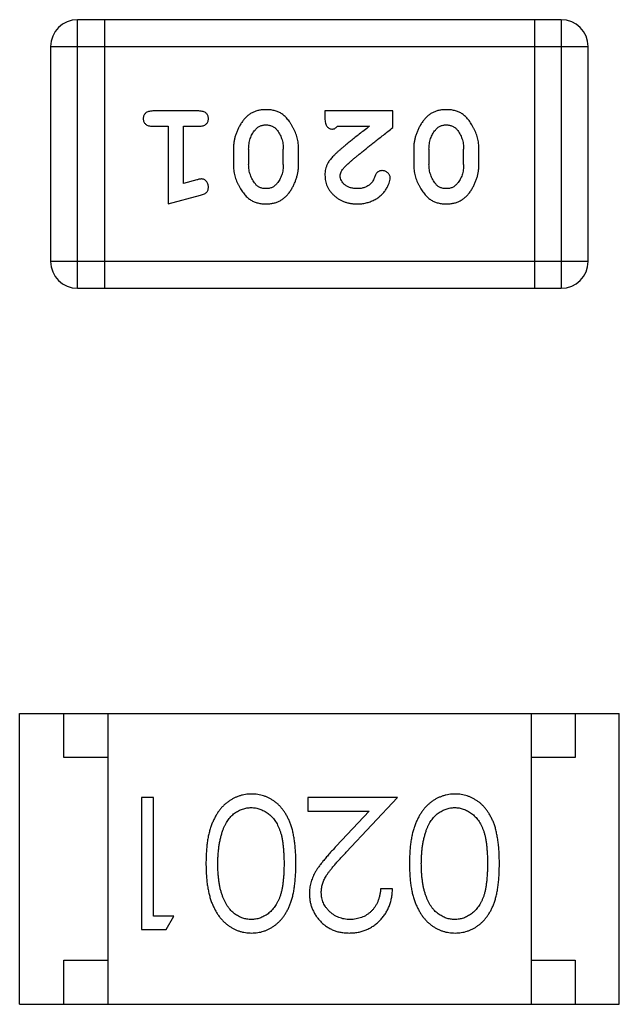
# Model space of a CAD drawing. Header units: millimetres. Extents: x 72 to 239, y 133 to 319.
# Tile 80 of 240: x 161.353 to 162.033, y 184.404 to 185.521. Entities that reach past the tile are written whole.
import ezdxf

# ---------------------------------------------------------------- set-up
doc = ezdxf.new("R2010")
doc.units = ezdxf.units.MM
doc.header["$LTSCALE"] = 5
doc.layers.get('0').update_dxf_attribs({"linetype": 'CONTINUOUS'})

msp = doc.modelspace()

# ---------------------------------------------------------------- linework, layer by layer
for p, q in [((161.419, 185.2165), (161.419, 185.5213)), ((161.9676, 185.5213), (161.419, 185.5213)), ((161.4495, 185.5213), (161.4495, 185.2165)), ((161.9372, 185.5213), (161.9372, 185.2165)), ((161.9676, 185.5213), (161.9676, 185.2165)), ((161.3885, 185.4908), (161.3885, 185.247)), ((161.3885, 185.4908), (161.9981, 185.4908)), ((161.9981, 185.247), (161.9981, 185.4908)), ((161.5565, 185.4177), (161.5045, 185.4177)), ((161.6996, 185.4177), (161.6996, 185.4098)), ((161.7767, 185.4177), (161.6996, 185.4177)), ((161.7767, 185.3988), (161.7767, 185.4177)), ((161.5045, 185.4004), (161.5218, 185.4004)), ((161.5218, 185.4004), (161.5218, 185.3123)), ((161.5392, 185.3354), (161.5392, 185.4004)), ((161.5392, 185.4004), (161.5565, 185.4004)), ((161.7138, 185.4004), (161.75, 185.4004)), ((161.5958, 185.3746), (161.5958, 185.3569)), ((161.6131, 185.3744), (161.6131, 185.3571)), ((161.6524, 185.3571), (161.6524, 185.3744)), ((161.6697, 185.3569), (161.6697, 185.3746)), ((161.8003, 185.3746), (161.8003, 185.3569)), ((161.8176, 185.3744), (161.8176, 185.3571)), ((161.8569, 185.3571), (161.8569, 185.3744)), ((161.8742, 185.3569), (161.8742, 185.3746)), ((161.5542, 185.3395), (161.5392, 185.3354)), ((161.5218, 185.3123), (161.5584, 185.3221)), ((161.9981, 185.247), (161.3885, 185.247)), ((161.419, 185.2165), (161.9676, 185.2165)), ((161.3534, 184.4041), (161.3534, 184.7341)), ((161.3534, 184.7341), (162.0334, 184.7341)), ((161.4034, 184.6841), (161.4034, 184.7341)), ((161.4534, 184.7341), (161.4534, 184.4041)), ((161.9334, 184.7341), (161.9334, 184.4041)), ((161.9834, 184.7341), (161.9834, 184.6841)), ((162.0334, 184.4041), (162.0334, 184.7341)), ((161.4534, 184.6841), (161.4034, 184.6841)), ((161.9834, 184.6841), (161.9334, 184.6841)), ((161.4916, 184.6388), (161.4916, 184.4888)), ((161.5051, 184.6388), (161.4916, 184.6388)), ((161.5051, 184.5042), (161.5051, 184.6388)), ((161.6801, 184.6388), (161.6801, 184.6234)), ((161.782, 184.6388), (161.6801, 184.6388)), ((161.7238, 184.5767), (161.782, 184.6388)), ((161.6801, 184.6234), (161.7499, 184.6234)), ((161.7499, 184.6234), (161.7124, 184.5834)), ((161.7763, 184.535), (161.7628, 184.535)), ((161.5282, 184.5042), (161.5051, 184.5042)), ((161.5194, 184.4888), (161.5282, 184.5042)), ((161.4916, 184.4888), (161.5194, 184.4888)), ((161.4034, 184.4041), (161.4034, 184.4541)), ((161.4034, 184.4541), (161.4534, 184.4541)), ((161.9334, 184.4541), (161.9834, 184.4541)), ((161.9834, 184.4541), (161.9834, 184.4041)), ((161.3534, 184.4041), (162.0334, 184.4041))]:
    msp.add_line(p, q)
for centre, start, end in [((161.419, 185.4908), 90, 180), ((161.9676, 185.4908), 0, 90), ((161.419, 185.247), 180, 270), ((161.9676, 185.247), 270, 0)]:
    msp.add_arc(centre, 0.0305, start, end)
for points, knots in [([(161.5045, 185.4177), (161.5036, 185.4176), (161.502, 185.4176), (161.4996, 185.4171), (161.4977, 185.4164), (161.4961, 185.4153), (161.495, 185.414), (161.4941, 185.4125), (161.4936, 185.4108), (161.4936, 185.4096), (161.4935, 185.409)], [0, 0, 0, 0, 0.169012, 0.317488, 0.445429, 0.560977, 0.67065, 0.776666, 0.88492, 1, 1, 1, 1]), ([(161.5675, 185.409), (161.5674, 185.4096), (161.5674, 185.4108), (161.5669, 185.4125), (161.566, 185.414), (161.5649, 185.4153), (161.5633, 185.4164), (161.5614, 185.4171), (161.559, 185.4176), (161.5574, 185.4176), (161.5565, 185.4177)], [0, 0, 0, 0, 0.115051, 0.223278, 0.329269, 0.437893, 0.554681, 0.682591, 0.83103, 1, 1, 1, 1]), ([(161.6327, 185.4192), (161.6312, 185.4192), (161.6284, 185.4191), (161.6243, 185.4184), (161.6205, 185.4173), (161.6169, 185.4157), (161.6136, 185.4137), (161.6105, 185.4112), (161.6077, 185.4082), (161.6053, 185.4048), (161.6031, 185.4012), (161.6011, 185.3976), (161.5995, 185.3938), (161.5981, 185.3901), (161.5971, 185.3863), (161.5963, 185.3824), (161.5959, 185.3785), (161.5958, 185.3759), (161.5958, 185.3746)], [0, 0, 0, 0, 0.067217, 0.131051, 0.19272, 0.252824, 0.312745, 0.373449, 0.436041, 0.501494, 0.567761, 0.632087, 0.695096, 0.757109, 0.817993, 0.878657, 0.939311, 1, 1, 1, 1]), ([(161.6697, 185.3746), (161.6697, 185.3757), (161.6697, 185.3778), (161.6694, 185.381), (161.6689, 185.3841), (161.6682, 185.3872), (161.6673, 185.3903), (161.6662, 185.3933), (161.6649, 185.3962), (161.6634, 185.3991), (161.6619, 185.4018), (161.6602, 185.4044), (161.6586, 185.4067), (161.6569, 185.4088), (161.6552, 185.4107), (161.6536, 185.4123), (161.6518, 185.4138), (161.6495, 185.4153), (161.6463, 185.417), (161.6421, 185.4183), (161.6375, 185.4191), (161.6343, 185.4192), (161.6327, 185.4192)], [0, 0, 0, 0, 0.049886, 0.09882, 0.148132, 0.19689, 0.246038, 0.295176, 0.345305, 0.395692, 0.445312, 0.491875, 0.535813, 0.577009, 0.616081, 0.652689, 0.687585, 0.720206, 0.785062, 0.85223, 0.923759, 1, 1, 1, 1]), ([(161.8372, 185.4192), (161.8357, 185.4192), (161.8329, 185.4191), (161.8288, 185.4184), (161.825, 185.4173), (161.8214, 185.4157), (161.8181, 185.4137), (161.8151, 185.4112), (161.8123, 185.4082), (161.8098, 185.4048), (161.8076, 185.4012), (161.8056, 185.3976), (161.804, 185.3938), (161.8026, 185.3901), (161.8016, 185.3863), (161.8008, 185.3824), (161.8004, 185.3785), (161.8003, 185.3759), (161.8003, 185.3746)], [0, 0, 0, 0, 0.067217, 0.131051, 0.19272, 0.252824, 0.312745, 0.373449, 0.436041, 0.501494, 0.567761, 0.632087, 0.695096, 0.757109, 0.817993, 0.878657, 0.939311, 1, 1, 1, 1]), ([(161.8742, 185.3746), (161.8742, 185.3757), (161.8742, 185.3778), (161.8739, 185.381), (161.8734, 185.3841), (161.8727, 185.3872), (161.8718, 185.3903), (161.8707, 185.3933), (161.8694, 185.3962), (161.8679, 185.3991), (161.8664, 185.4018), (161.8648, 185.4044), (161.8631, 185.4067), (161.8615, 185.4088), (161.8598, 185.4107), (161.8581, 185.4123), (161.8563, 185.4138), (161.854, 185.4153), (161.8508, 185.417), (161.8466, 185.4183), (161.842, 185.4191), (161.8388, 185.4192), (161.8372, 185.4192)], [0, 0, 0, 0, 0.049886, 0.09882, 0.148132, 0.19689, 0.246038, 0.295176, 0.345305, 0.395692, 0.445312, 0.491875, 0.535813, 0.577009, 0.616081, 0.652689, 0.687585, 0.720206, 0.785062, 0.85223, 0.923759, 1, 1, 1, 1]), ([(161.4935, 185.409), (161.4936, 185.4084), (161.4936, 185.4072), (161.4941, 185.4055), (161.495, 185.404), (161.4961, 185.4027), (161.4977, 185.4016), (161.4996, 185.4009), (161.502, 185.4004), (161.5036, 185.4004), (161.5045, 185.4004)], [0, 0, 0, 0, 0.11517, 0.223509, 0.328254, 0.438012, 0.553651, 0.682263, 0.830856, 1, 1, 1, 1]), ([(161.5565, 185.4004), (161.5574, 185.4004), (161.559, 185.4004), (161.5614, 185.4009), (161.5633, 185.4016), (161.5649, 185.4027), (161.566, 185.404), (161.5669, 185.4055), (161.5674, 185.4072), (161.5674, 185.4084), (161.5675, 185.409)], [0, 0, 0, 0, 0.169102, 0.317658, 0.446239, 0.563118, 0.671828, 0.776546, 0.884858, 1, 1, 1, 1]), ([(161.6203, 185.3961), (161.6207, 185.3966), (161.6215, 185.3975), (161.6229, 185.3987), (161.6243, 185.3997), (161.6258, 185.4005), (161.6274, 185.4012), (161.6291, 185.4016), (161.6308, 185.4019), (161.632, 185.4019), (161.6326, 185.4019)], [0, 0, 0, 0, 0.129853, 0.25607, 0.380154, 0.49978, 0.62208, 0.743277, 0.868791, 1, 1, 1, 1]), ([(161.6326, 185.4019), (161.6333, 185.4019), (161.6345, 185.4019), (161.6363, 185.4016), (161.638, 185.4012), (161.6396, 185.4006), (161.6411, 185.3999), (161.6424, 185.399), (161.6437, 185.3979), (161.6444, 185.3971), (161.6448, 185.3966)], [0, 0, 0, 0, 0.139844, 0.271849, 0.399162, 0.521619, 0.6402, 0.758957, 0.87828, 1, 1, 1, 1]), ([(161.6996, 185.4098), (161.6996, 185.4087), (161.6997, 185.4068), (161.7001, 185.404), (161.7008, 185.4018), (161.7019, 185.4001), (161.7032, 185.3988), (161.7047, 185.3979), (161.7064, 185.3973), (161.7076, 185.3972), (161.7083, 185.3972)], [0, 0, 0, 0, 0.1844, 0.34094, 0.473574, 0.586824, 0.690029, 0.789175, 0.890445, 1, 1, 1, 1]), ([(161.7083, 185.3972), (161.7087, 185.3973), (161.7097, 185.3973), (161.711, 185.398), (161.7125, 185.399), (161.7133, 185.3999), (161.7138, 185.4004)], [0, 0, 0, 0, 0.20611, 0.432681, 0.695597, 1, 1, 1, 1]), ([(161.75, 185.4004), (161.748, 185.3988), (161.7441, 185.3958), (161.7387, 185.3915), (161.7337, 185.3876), (161.7292, 185.384), (161.7253, 185.3808), (161.7219, 185.378), (161.7189, 185.3755), (161.7172, 185.374), (161.7164, 185.3733)], [0, 0, 0, 0, 0.176662, 0.337826, 0.484741, 0.617764, 0.73494, 0.837793, 0.926412, 1, 1, 1, 1]), ([(161.8249, 185.3961), (161.8253, 185.3966), (161.826, 185.3975), (161.8274, 185.3987), (161.8288, 185.3997), (161.8303, 185.4005), (161.8319, 185.4012), (161.8336, 185.4016), (161.8353, 185.4019), (161.8365, 185.4019), (161.8371, 185.4019)], [0, 0, 0, 0, 0.129853, 0.25607, 0.380154, 0.49978, 0.62208, 0.743277, 0.868791, 1, 1, 1, 1]), ([(161.8371, 185.4019), (161.8378, 185.4019), (161.839, 185.4019), (161.8408, 185.4016), (161.8425, 185.4012), (161.8441, 185.4006), (161.8456, 185.3999), (161.8469, 185.399), (161.8482, 185.3979), (161.8489, 185.3971), (161.8493, 185.3966)], [0, 0, 0, 0, 0.139844, 0.271849, 0.399162, 0.521619, 0.6402, 0.758957, 0.87828, 1, 1, 1, 1]), ([(161.6131, 185.3744), (161.6131, 185.3754), (161.6132, 185.3775), (161.6135, 185.3805), (161.614, 185.3835), (161.6149, 185.3863), (161.6159, 185.389), (161.6171, 185.3915), (161.6186, 185.3939), (161.6198, 185.3954), (161.6203, 185.3961)], [0, 0, 0, 0, 0.135449, 0.266263, 0.393429, 0.516942, 0.639128, 0.758779, 0.879341, 1, 1, 1, 1]), ([(161.6448, 185.3966), (161.6454, 185.3959), (161.6466, 185.3943), (161.6481, 185.3917), (161.6495, 185.3891), (161.6505, 185.3863), (161.6514, 185.3835), (161.652, 185.3805), (161.6523, 185.3775), (161.6524, 185.3754), (161.6524, 185.3744)], [0, 0, 0, 0, 0.124927, 0.248361, 0.370889, 0.492583, 0.61616, 0.741472, 0.869044, 1, 1, 1, 1]), ([(161.7217, 185.3538), (161.7221, 185.3543), (161.7231, 185.3552), (161.7247, 185.3568), (161.7266, 185.3585), (161.7288, 185.3605), (161.7312, 185.3626), (161.7339, 185.3649), (161.737, 185.3674), (161.7403, 185.3701), (161.7438, 185.3731), (161.7477, 185.3761), (161.7518, 185.3794), (161.7563, 185.3829), (161.761, 185.3866), (161.766, 185.3905), (161.7712, 185.3946), (161.7748, 185.3974), (161.7767, 185.3988)], [0, 0, 0, 0, 0.026647, 0.057942, 0.094152, 0.134806, 0.180631, 0.231142, 0.286385, 0.346321, 0.411439, 0.481035, 0.555329, 0.634592, 0.718826, 0.807759, 0.901393, 1, 1, 1, 1]), ([(161.8176, 185.3744), (161.8176, 185.3754), (161.8177, 185.3775), (161.818, 185.3805), (161.8186, 185.3835), (161.8194, 185.3863), (161.8204, 185.389), (161.8217, 185.3915), (161.8231, 185.3939), (161.8243, 185.3954), (161.8249, 185.3961)], [0, 0, 0, 0, 0.135449, 0.266263, 0.393429, 0.516942, 0.639128, 0.758779, 0.879341, 1, 1, 1, 1]), ([(161.8493, 185.3966), (161.8499, 185.3959), (161.8511, 185.3943), (161.8527, 185.3917), (161.854, 185.3891), (161.8551, 185.3863), (161.8559, 185.3835), (161.8565, 185.3805), (161.8569, 185.3775), (161.8569, 185.3754), (161.8569, 185.3744)], [0, 0, 0, 0, 0.124927, 0.248361, 0.370889, 0.492583, 0.61616, 0.741472, 0.869044, 1, 1, 1, 1]), ([(161.7164, 185.3733), (161.7155, 185.3725), (161.7138, 185.3711), (161.7114, 185.3688), (161.7093, 185.3667), (161.7075, 185.3647), (161.7058, 185.3629), (161.7045, 185.3611), (161.7034, 185.3595), (161.7023, 185.3574), (161.7012, 185.3549), (161.7003, 185.3517), (161.6997, 185.3484), (161.6996, 185.3462), (161.6996, 185.345)], [0, 0, 0, 0, 0.103002, 0.197728, 0.285279, 0.365235, 0.437224, 0.502446, 0.560545, 0.611446, 0.707576, 0.80349, 0.900532, 1, 1, 1, 1]), ([(161.5958, 185.3569), (161.5958, 185.3558), (161.5958, 185.3537), (161.5961, 185.3505), (161.5967, 185.3473), (161.5973, 185.3442), (161.5983, 185.3412), (161.5994, 185.3382), (161.6007, 185.3352), (161.6022, 185.3323), (161.6038, 185.3296), (161.6054, 185.327), (161.6071, 185.3247), (161.6087, 185.3226), (161.6104, 185.3208), (161.6121, 185.3191), (161.6139, 185.3177), (161.6162, 185.3161), (161.6194, 185.3145), (161.6236, 185.3132), (161.6281, 185.3124), (161.6313, 185.3123), (161.6329, 185.3123)], [0, 0, 0, 0, 0.049855, 0.099516, 0.148482, 0.19758, 0.246804, 0.296268, 0.346517, 0.397047, 0.446826, 0.49336, 0.537801, 0.579207, 0.617974, 0.654833, 0.689171, 0.722088, 0.786392, 0.853518, 0.924186, 1, 1, 1, 1]), ([(161.6207, 185.3349), (161.6201, 185.3357), (161.6189, 185.3372), (161.6173, 185.3398), (161.616, 185.3424), (161.615, 185.3452), (161.6141, 185.348), (161.6135, 185.351), (161.6132, 185.354), (161.6131, 185.3561), (161.6131, 185.3571)], [0, 0, 0, 0, 0.125331, 0.248948, 0.371201, 0.494032, 0.616811, 0.742104, 0.868849, 1, 1, 1, 1]), ([(161.6329, 185.3123), (161.6344, 185.3123), (161.6372, 185.3124), (161.6413, 185.3131), (161.6451, 185.3142), (161.6487, 185.3158), (161.652, 185.3179), (161.655, 185.3204), (161.6578, 185.3233), (161.6603, 185.3267), (161.6625, 185.3303), (161.6644, 185.334), (161.6661, 185.3377), (161.6674, 185.3415), (161.6684, 185.3453), (161.6692, 185.3491), (161.6696, 185.353), (161.6697, 185.3556), (161.6697, 185.3569)], [0, 0, 0, 0, 0.06692, 0.130834, 0.19258, 0.252759, 0.312631, 0.373411, 0.436359, 0.501894, 0.568244, 0.632472, 0.69556, 0.757163, 0.818592, 0.878885, 0.939235, 1, 1, 1, 1]), ([(161.6524, 185.3571), (161.6524, 185.3561), (161.6523, 185.354), (161.652, 185.351), (161.6515, 185.348), (161.6506, 185.3452), (161.6496, 185.3425), (161.6484, 185.34), (161.6469, 185.3376), (161.6457, 185.3361), (161.6452, 185.3354)], [0, 0, 0, 0, 0.135446, 0.266257, 0.393419, 0.517936, 0.639137, 0.758785, 0.879345, 1, 1, 1, 1]), ([(161.8003, 185.3569), (161.8003, 185.3558), (161.8004, 185.3537), (161.8006, 185.3505), (161.8012, 185.3473), (161.8019, 185.3442), (161.8028, 185.3412), (161.8039, 185.3382), (161.8052, 185.3352), (161.8067, 185.3323), (161.8083, 185.3296), (161.8099, 185.327), (161.8116, 185.3247), (161.8132, 185.3226), (161.815, 185.3208), (161.8167, 185.3191), (161.8184, 185.3177), (161.8208, 185.3161), (161.8239, 185.3145), (161.8281, 185.3132), (161.8326, 185.3124), (161.8358, 185.3123), (161.8374, 185.3123)], [0, 0, 0, 0, 0.049855, 0.099516, 0.148482, 0.19758, 0.246804, 0.296268, 0.346517, 0.397047, 0.446826, 0.49336, 0.537801, 0.579207, 0.617974, 0.654833, 0.689171, 0.722088, 0.786392, 0.853518, 0.924186, 1, 1, 1, 1]), ([(161.8252, 185.3349), (161.8246, 185.3357), (161.8234, 185.3372), (161.8218, 185.3398), (161.8205, 185.3424), (161.8195, 185.3452), (161.8186, 185.348), (161.818, 185.351), (161.8177, 185.354), (161.8176, 185.3561), (161.8176, 185.3571)], [0, 0, 0, 0, 0.125331, 0.248948, 0.371201, 0.494032, 0.616811, 0.742104, 0.868849, 1, 1, 1, 1]), ([(161.8374, 185.3123), (161.8389, 185.3123), (161.8417, 185.3124), (161.8458, 185.3131), (161.8496, 185.3142), (161.8532, 185.3158), (161.8565, 185.3179), (161.8595, 185.3204), (161.8623, 185.3233), (161.8648, 185.3267), (161.867, 185.3303), (161.8689, 185.334), (161.8706, 185.3377), (161.8719, 185.3415), (161.873, 185.3453), (161.8737, 185.3491), (161.8742, 185.353), (161.8742, 185.3556), (161.8742, 185.3569)], [0, 0, 0, 0, 0.06692, 0.130834, 0.19258, 0.252759, 0.312631, 0.373411, 0.436359, 0.501894, 0.568244, 0.632472, 0.69556, 0.757163, 0.818592, 0.878885, 0.939235, 1, 1, 1, 1]), ([(161.8569, 185.3571), (161.8569, 185.3561), (161.8568, 185.354), (161.8565, 185.351), (161.856, 185.348), (161.8552, 185.3452), (161.8542, 185.3425), (161.8529, 185.34), (161.8514, 185.3376), (161.8503, 185.3361), (161.8497, 185.3354)], [0, 0, 0, 0, 0.135446, 0.266257, 0.393419, 0.517936, 0.639137, 0.758785, 0.879345, 1, 1, 1, 1]), ([(161.6996, 185.345), (161.6997, 185.3439), (161.6997, 185.3417), (161.7002, 185.3385), (161.701, 185.3354), (161.7021, 185.3324), (161.7036, 185.3295), (161.7054, 185.3268), (161.7075, 185.3242), (161.7099, 185.3218), (161.7125, 185.3196), (161.7154, 185.3176), (161.7184, 185.3159), (161.7216, 185.3146), (161.7251, 185.3136), (161.7286, 185.3128), (161.7324, 185.3123), (161.735, 185.3123), (161.7363, 185.3123)], [0, 0, 0, 0, 0.060981, 0.120256, 0.178148, 0.236115, 0.293993, 0.352864, 0.413358, 0.476056, 0.539296, 0.602396, 0.665116, 0.728325, 0.792919, 0.859317, 0.928302, 1, 1, 1, 1]), ([(161.7169, 185.3441), (161.717, 185.3449), (161.7171, 185.3465), (161.7181, 185.349), (161.7196, 185.3514), (161.721, 185.353), (161.7217, 185.3538)], [0, 0, 0, 0, 0.212836, 0.442809, 0.70317, 1, 1, 1, 1]), ([(161.7647, 185.35), (161.7642, 185.35), (161.7633, 185.35), (161.7619, 185.3497), (161.7607, 185.3492), (161.7595, 185.3485), (161.7585, 185.3476), (161.7576, 185.3465), (161.7568, 185.3451), (161.7565, 185.344), (161.7562, 185.3435)], [0, 0, 0, 0, 0.127347, 0.246131, 0.359406, 0.470543, 0.586092, 0.711469, 0.847022, 1, 1, 1, 1]), ([(161.7736, 185.3416), (161.7735, 185.3421), (161.7735, 185.3432), (161.7729, 185.3448), (161.7721, 185.3462), (161.771, 185.3475), (161.7696, 185.3486), (161.7681, 185.3494), (161.7665, 185.35), (161.7653, 185.35), (161.7647, 185.35)], [0, 0, 0, 0, 0.120856, 0.239483, 0.360995, 0.490166, 0.620982, 0.746416, 0.870253, 1, 1, 1, 1]), ([(161.5596, 185.3406), (161.5592, 185.3406), (161.5585, 185.3405), (161.5572, 185.3403), (161.5558, 185.34), (161.5547, 185.3397), (161.5542, 185.3395)], [0, 0, 0, 0, 0.183151, 0.413144, 0.682305, 1, 1, 1, 1]), ([(161.5675, 185.3313), (161.5674, 185.3319), (161.5674, 185.3332), (161.5669, 185.3349), (161.5662, 185.3365), (161.5652, 185.3379), (161.564, 185.3391), (161.5626, 185.34), (161.5611, 185.3405), (161.5601, 185.3405), (161.5596, 185.3406)], [0, 0, 0, 0, 0.138815, 0.27042, 0.39836, 0.52875, 0.654955, 0.771147, 0.884581, 1, 1, 1, 1]), ([(161.6328, 185.3296), (161.6322, 185.3296), (161.6309, 185.3296), (161.6291, 185.3299), (161.6274, 185.3303), (161.6259, 185.3309), (161.6244, 185.3316), (161.623, 185.3325), (161.6218, 185.3336), (161.621, 185.3344), (161.6207, 185.3349)], [0, 0, 0, 0, 0.138115, 0.270177, 0.397547, 0.520057, 0.63869, 0.757499, 0.878226, 1, 1, 1, 1]), ([(161.6452, 185.3354), (161.6448, 185.3349), (161.644, 185.334), (161.6426, 185.3328), (161.6412, 185.3318), (161.6397, 185.331), (161.6381, 185.3303), (161.6364, 185.3299), (161.6346, 185.3296), (161.6334, 185.3296), (161.6328, 185.3296)], [0, 0, 0, 0, 0.13042, 0.256046, 0.378133, 0.498725, 0.620452, 0.742761, 0.869406, 1, 1, 1, 1]), ([(161.7364, 185.3296), (161.735, 185.3296), (161.7323, 185.3297), (161.7285, 185.3305), (161.7251, 185.3319), (161.7222, 185.3338), (161.7199, 185.3361), (161.7182, 185.3386), (161.7171, 185.3413), (161.717, 185.3432), (161.7169, 185.3441)], [0, 0, 0, 0, 0.156344, 0.299348, 0.4327, 0.561, 0.682299, 0.791883, 0.89611, 1, 1, 1, 1]), ([(161.7363, 185.3123), (161.738, 185.3123), (161.7413, 185.3124), (161.7463, 185.3133), (161.751, 185.3147), (161.7555, 185.3167), (161.7597, 185.3191), (161.7633, 185.322), (161.7665, 185.3253), (161.769, 185.3288), (161.7709, 185.3324), (161.7724, 185.3357), (161.7733, 185.3387), (161.7735, 185.3407), (161.7736, 185.3416)], [0, 0, 0, 0, 0.098286, 0.193983, 0.289056, 0.384352, 0.477435, 0.566197, 0.652355, 0.737986, 0.818188, 0.887401, 0.94802, 1, 1, 1, 1]), ([(161.7513, 185.335), (161.7508, 185.3345), (161.7498, 185.3337), (161.7482, 185.3326), (161.7464, 185.3317), (161.7446, 185.3309), (161.7427, 185.3303), (161.7407, 185.3299), (161.7386, 185.3296), (161.7371, 185.3296), (161.7364, 185.3296)], [0, 0, 0, 0, 0.121873, 0.243139, 0.363336, 0.485133, 0.607572, 0.734701, 0.864814, 1, 1, 1, 1]), ([(161.7562, 185.3435), (161.7559, 185.3426), (161.7553, 185.3409), (161.7541, 185.3386), (161.7529, 185.3365), (161.7518, 185.3355), (161.7513, 185.335)], [0, 0, 0, 0, 0.285518, 0.544185, 0.781367, 1, 1, 1, 1]), ([(161.8373, 185.3296), (161.8367, 185.3296), (161.8354, 185.3296), (161.8336, 185.3299), (161.8319, 185.3303), (161.8304, 185.3309), (161.8289, 185.3316), (161.8275, 185.3325), (161.8263, 185.3336), (161.8255, 185.3344), (161.8252, 185.3349)], [0, 0, 0, 0, 0.138115, 0.270177, 0.397547, 0.520057, 0.63869, 0.757499, 0.878226, 1, 1, 1, 1]), ([(161.8497, 185.3354), (161.8493, 185.3349), (161.8485, 185.334), (161.8471, 185.3328), (161.8457, 185.3318), (161.8442, 185.331), (161.8426, 185.3303), (161.8409, 185.3299), (161.8391, 185.3296), (161.8379, 185.3296), (161.8373, 185.3296)], [0, 0, 0, 0, 0.13042, 0.256046, 0.378133, 0.498725, 0.620452, 0.742761, 0.869406, 1, 1, 1, 1]), ([(161.5584, 185.3221), (161.5593, 185.3224), (161.5608, 185.3229), (161.5629, 185.3237), (161.5645, 185.3246), (161.5657, 185.3257), (161.5665, 185.3268), (161.5671, 185.3282), (161.5674, 185.3297), (161.5675, 185.3308), (161.5675, 185.3313)], [0, 0, 0, 0, 0.187321, 0.344927, 0.475328, 0.579604, 0.674244, 0.773631, 0.882025, 1, 1, 1, 1]), ([(161.6165, 184.6427), (161.6153, 184.6426), (161.6129, 184.6426), (161.6094, 184.6422), (161.606, 184.6415), (161.6026, 184.6406), (161.5994, 184.6393), (161.5962, 184.6379), (161.5931, 184.6362), (161.5901, 184.6342), (161.5872, 184.6319), (161.5844, 184.6294), (161.5818, 184.6266), (161.5794, 184.6236), (161.5772, 184.6203), (161.5751, 184.6167), (161.5732, 184.6129), (161.5714, 184.6088), (161.5698, 184.6045), (161.5685, 184.5997), (161.5673, 184.5946), (161.5663, 184.5892), (161.5656, 184.5833), (161.5651, 184.5772), (161.5648, 184.5706), (161.5647, 184.5662), (161.5647, 184.5639)], [0, 0, 0, 0, 0.033824, 0.067298, 0.10028, 0.133019, 0.165736, 0.198792, 0.232372, 0.266409, 0.301016, 0.336196, 0.371972, 0.408574, 0.446394, 0.485225, 0.525372, 0.567224, 0.611081, 0.65775, 0.70702, 0.759235, 0.814484, 0.873227, 0.934937, 1, 1, 1, 1]), ([(161.6666, 184.5639), (161.6666, 184.5663), (161.6666, 184.5709), (161.6663, 184.5777), (161.6658, 184.584), (161.6651, 184.59), (161.6642, 184.5955), (161.6631, 184.6006), (161.6618, 184.6054), (161.6603, 184.6097), (161.6586, 184.6137), (161.6567, 184.6174), (161.6547, 184.6209), (161.6525, 184.6241), (161.6502, 184.6271), (161.6478, 184.6298), (161.6451, 184.6322), (161.6423, 184.6344), (161.6394, 184.6363), (161.6364, 184.638), (161.6333, 184.6395), (161.6301, 184.6406), (161.6268, 184.6415), (161.6235, 184.6422), (161.62, 184.6426), (161.6177, 184.6426), (161.6165, 184.6427)], [0, 0, 0, 0, 0.068113, 0.132564, 0.193427, 0.250218, 0.303569, 0.353576, 0.400235, 0.443586, 0.484619, 0.524292, 0.56238, 0.599049, 0.63494, 0.669782, 0.704009, 0.737842, 0.771098, 0.803896, 0.836415, 0.868639, 0.900715, 0.933378, 0.966213, 1, 1, 1, 1]), ([(161.8473, 184.6427), (161.8461, 184.6426), (161.8437, 184.6426), (161.8402, 184.6422), (161.8367, 184.6415), (161.8334, 184.6406), (161.8301, 184.6393), (161.8269, 184.6379), (161.8238, 184.6362), (161.8208, 184.6342), (161.8179, 184.6319), (161.8152, 184.6294), (161.8126, 184.6266), (161.8102, 184.6236), (161.808, 184.6203), (161.8059, 184.6167), (161.804, 184.6129), (161.8022, 184.6088), (161.8006, 184.6045), (161.7992, 184.5997), (161.7981, 184.5946), (161.7971, 184.5892), (161.7964, 184.5833), (161.7958, 184.5772), (161.7956, 184.5706), (161.7955, 184.5662), (161.7955, 184.5639)], [0, 0, 0, 0, 0.033824, 0.067298, 0.10028, 0.133019, 0.165736, 0.198792, 0.232372, 0.266409, 0.301016, 0.336196, 0.371972, 0.408574, 0.446394, 0.485225, 0.525372, 0.567224, 0.611081, 0.65775, 0.70702, 0.759235, 0.814484, 0.873227, 0.934937, 1, 1, 1, 1]), ([(161.8974, 184.5639), (161.8974, 184.5663), (161.8974, 184.5709), (161.8971, 184.5777), (161.8966, 184.584), (161.8958, 184.59), (161.8949, 184.5955), (161.8939, 184.6006), (161.8926, 184.6054), (161.8911, 184.6097), (161.8894, 184.6137), (161.8875, 184.6174), (161.8855, 184.6209), (161.8833, 184.6241), (161.881, 184.6271), (161.8785, 184.6298), (161.8759, 184.6322), (161.8731, 184.6344), (161.8702, 184.6363), (161.8671, 184.638), (161.8641, 184.6395), (161.8609, 184.6406), (161.8576, 184.6415), (161.8542, 184.6422), (161.8508, 184.6426), (161.8484, 184.6426), (161.8473, 184.6427)], [0, 0, 0, 0, 0.068113, 0.132564, 0.193427, 0.250218, 0.303569, 0.353576, 0.400235, 0.443586, 0.484619, 0.524292, 0.56238, 0.599049, 0.63494, 0.669782, 0.704009, 0.737842, 0.771098, 0.803896, 0.836415, 0.868639, 0.900715, 0.933378, 0.966213, 1, 1, 1, 1]), ([(161.5839, 184.6015), (161.5842, 184.6026), (161.585, 184.6046), (161.5863, 184.6075), (161.5878, 184.6103), (161.5894, 184.6128), (161.5911, 184.6151), (161.593, 184.6172), (161.595, 184.6192), (161.5978, 184.6214), (161.6015, 184.6238), (161.6062, 184.6257), (161.6111, 184.6271), (161.6144, 184.6272), (161.616, 184.6273)], [0, 0, 0, 0, 0.075949, 0.148549, 0.218996, 0.286119, 0.351826, 0.416074, 0.478265, 0.540325, 0.660405, 0.774606, 0.887187, 1, 1, 1, 1]), ([(161.616, 184.6273), (161.6177, 184.6272), (161.621, 184.627), (161.6259, 184.6257), (161.6306, 184.6236), (161.6344, 184.6213), (161.6372, 184.619), (161.6393, 184.617), (161.6412, 184.6149), (161.6429, 184.6126), (161.6446, 184.6101), (161.646, 184.6074), (161.6474, 184.6045), (161.6486, 184.6013), (161.6497, 184.5979), (161.6507, 184.5942), (161.6514, 184.59), (161.6521, 184.5855), (161.6525, 184.5806), (161.6529, 184.5754), (161.6532, 184.5697), (161.6532, 184.5658), (161.6532, 184.5638)], [0, 0, 0, 0, 0.060034, 0.120278, 0.182348, 0.247919, 0.281641, 0.315701, 0.350322, 0.385703, 0.421819, 0.459196, 0.497866, 0.538301, 0.58121, 0.628183, 0.679403, 0.734699, 0.794074, 0.858416, 0.927049, 1, 1, 1, 1]), ([(161.8146, 184.6015), (161.815, 184.6026), (161.8158, 184.6046), (161.8171, 184.6075), (161.8186, 184.6103), (161.8202, 184.6128), (161.8219, 184.6151), (161.8238, 184.6172), (161.8258, 184.6192), (161.8286, 184.6214), (161.8323, 184.6238), (161.837, 184.6257), (161.8418, 184.6271), (161.8451, 184.6272), (161.8468, 184.6273)], [0, 0, 0, 0, 0.075949, 0.148549, 0.218996, 0.286119, 0.351826, 0.416074, 0.478265, 0.540325, 0.660405, 0.774606, 0.887187, 1, 1, 1, 1]), ([(161.8468, 184.6273), (161.8485, 184.6272), (161.8518, 184.627), (161.8566, 184.6257), (161.8614, 184.6236), (161.8651, 184.6213), (161.868, 184.619), (161.87, 184.617), (161.8719, 184.6149), (161.8737, 184.6126), (161.8753, 184.6101), (161.8768, 184.6074), (161.8782, 184.6045), (161.8794, 184.6013), (161.8805, 184.5979), (161.8814, 184.5942), (161.8822, 184.59), (161.8829, 184.5855), (161.8833, 184.5806), (161.8837, 184.5754), (161.8839, 184.5697), (161.8839, 184.5658), (161.8839, 184.5638)], [0, 0, 0, 0, 0.060034, 0.120278, 0.182348, 0.247919, 0.281641, 0.315701, 0.350322, 0.385703, 0.421819, 0.459196, 0.497866, 0.538301, 0.58121, 0.628183, 0.679403, 0.734699, 0.794074, 0.858416, 0.927049, 1, 1, 1, 1]), ([(161.5782, 184.5638), (161.5782, 184.5656), (161.5782, 184.5692), (161.5785, 184.5744), (161.579, 184.5794), (161.5795, 184.5842), (161.5804, 184.5888), (161.5813, 184.5932), (161.5825, 184.5975), (161.5834, 184.6002), (161.5839, 184.6015)], [0, 0, 0, 0, 0.141157, 0.277773, 0.409244, 0.535676, 0.657497, 0.775458, 0.889412, 1, 1, 1, 1]), ([(161.8089, 184.5638), (161.809, 184.5656), (161.809, 184.5692), (161.8093, 184.5744), (161.8097, 184.5794), (161.8103, 184.5842), (161.8111, 184.5888), (161.8121, 184.5932), (161.8133, 184.5975), (161.8142, 184.6002), (161.8146, 184.6015)], [0, 0, 0, 0, 0.141157, 0.277773, 0.409244, 0.535676, 0.657497, 0.775458, 0.889412, 1, 1, 1, 1]), ([(161.7124, 184.5834), (161.7109, 184.5818), (161.7082, 184.5789), (161.7042, 184.5745), (161.7007, 184.5704), (161.6975, 184.5665), (161.6946, 184.5629), (161.6921, 184.5595), (161.69, 184.5563), (161.6877, 184.5525), (161.6854, 184.5478), (161.6835, 184.5419), (161.6822, 184.5358), (161.6821, 184.5316), (161.682, 184.5296)], [0, 0, 0, 0, 0.09953, 0.192079, 0.277712, 0.357454, 0.429648, 0.495771, 0.555538, 0.608657, 0.707578, 0.804328, 0.901298, 1, 1, 1, 1]), ([(161.6955, 184.5308), (161.6955, 184.5324), (161.6957, 184.5356), (161.6967, 184.5404), (161.6984, 184.5451), (161.7004, 184.5489), (161.7024, 184.552), (161.7043, 184.5547), (161.7067, 184.5576), (161.7093, 184.5609), (161.7124, 184.5644), (161.7159, 184.5683), (161.7197, 184.5724), (161.7224, 184.5753), (161.7238, 184.5767)], [0, 0, 0, 0, 0.088014, 0.174976, 0.2638, 0.355443, 0.406413, 0.465519, 0.533076, 0.609353, 0.693899, 0.787171, 0.889197, 1, 1, 1, 1]), ([(161.5647, 184.5639), (161.5647, 184.5616), (161.5648, 184.5571), (161.5651, 184.5505), (161.5656, 184.5443), (161.5664, 184.5385), (161.5673, 184.533), (161.5685, 184.5279), (161.5699, 184.5231), (161.5715, 184.5187), (161.5733, 184.5146), (161.5752, 184.5108), (161.5773, 184.5072), (161.5796, 184.5039), (161.582, 184.5009), (161.5846, 184.4981), (161.5873, 184.4956), (161.5902, 184.4934), (161.5931, 184.4914), (161.5962, 184.4897), (161.5994, 184.4882), (161.6027, 184.487), (161.606, 184.4861), (161.6094, 184.4854), (161.6129, 184.485), (161.6153, 184.485), (161.6165, 184.485)], [0, 0, 0, 0, 0.065278, 0.127205, 0.186168, 0.241675, 0.294115, 0.343609, 0.390387, 0.434463, 0.476646, 0.517002, 0.555936, 0.593716, 0.630057, 0.665601, 0.700745, 0.734917, 0.768681, 0.802087, 0.834849, 0.867433, 0.900138, 0.932806, 0.966212, 1, 1, 1, 1]), ([(161.616, 184.5003), (161.6144, 184.5004), (161.6111, 184.5006), (161.6063, 184.5018), (161.6016, 184.504), (161.5978, 184.5063), (161.595, 184.5086), (161.5929, 184.5106), (161.591, 184.5128), (161.5892, 184.5153), (161.5875, 184.518), (161.5859, 184.521), (161.5845, 184.5242), (161.5832, 184.5276), (161.582, 184.5313), (161.5809, 184.5352), (161.5801, 184.5393), (161.5794, 184.5437), (161.5789, 184.5484), (161.5784, 184.5533), (161.5782, 184.5585), (161.5782, 184.562), (161.5782, 184.5638)], [0, 0, 0, 0, 0.059689, 0.119507, 0.181075, 0.246162, 0.279894, 0.314468, 0.350403, 0.387474, 0.426147, 0.466624, 0.508745, 0.553328, 0.600058, 0.649177, 0.700552, 0.754894, 0.811825, 0.871514, 0.934319, 1, 1, 1, 1]), ([(161.6532, 184.5638), (161.6532, 184.5618), (161.6532, 184.5579), (161.6529, 184.5522), (161.6526, 184.5469), (161.652, 184.542), (161.6514, 184.5375), (161.6506, 184.5334), (161.6497, 184.5296), (161.6486, 184.5262), (161.6474, 184.5231), (161.646, 184.5202), (161.6445, 184.5175), (161.6429, 184.515), (161.6411, 184.5127), (161.6392, 184.5105), (161.6372, 184.5086), (161.6344, 184.5063), (161.6306, 184.504), (161.6259, 184.5018), (161.621, 184.5006), (161.6177, 184.5004), (161.616, 184.5003)], [0, 0, 0, 0, 0.073302, 0.142286, 0.206253, 0.266017, 0.321612, 0.372532, 0.419497, 0.462398, 0.502825, 0.541489, 0.579034, 0.615143, 0.650298, 0.684912, 0.718701, 0.752189, 0.817245, 0.879117, 0.939613, 1, 1, 1, 1]), ([(161.6165, 184.485), (161.6177, 184.485), (161.62, 184.485), (161.6235, 184.4854), (161.6268, 184.4861), (161.6301, 184.487), (161.6333, 184.4882), (161.6364, 184.4897), (161.6395, 184.4914), (161.6424, 184.4933), (161.6452, 184.4955), (161.6479, 184.498), (161.6504, 184.5007), (161.6527, 184.5037), (161.6548, 184.5069), (161.6569, 184.5103), (161.6587, 184.514), (161.6604, 184.518), (161.6619, 184.5223), (161.6631, 184.527), (161.6643, 184.5321), (161.6651, 184.5376), (161.6658, 184.5436), (161.6663, 184.55), (161.6666, 184.5568), (161.6666, 184.5615), (161.6666, 184.5639)], [0, 0, 0, 0, 0.033742, 0.066533, 0.099153, 0.13154, 0.164087, 0.196563, 0.229707, 0.263315, 0.297504, 0.331686, 0.366482, 0.4021, 0.438958, 0.476748, 0.515985, 0.556589, 0.599519, 0.645765, 0.695487, 0.748721, 0.805687, 0.866754, 0.931405, 1, 1, 1, 1]), ([(161.7955, 184.5639), (161.7955, 184.5616), (161.7956, 184.5571), (161.7958, 184.5505), (161.7964, 184.5443), (161.7971, 184.5385), (161.7981, 184.533), (161.7992, 184.5279), (161.8007, 184.5231), (161.8023, 184.5187), (161.8041, 184.5146), (161.806, 184.5108), (161.8081, 184.5072), (161.8103, 184.5039), (161.8128, 184.5009), (161.8153, 184.4981), (161.818, 184.4956), (161.8209, 184.4934), (161.8239, 184.4914), (161.827, 184.4897), (161.8302, 184.4882), (161.8334, 184.487), (161.8368, 184.4861), (161.8402, 184.4854), (161.8437, 184.485), (161.8461, 184.485), (161.8473, 184.485)], [0, 0, 0, 0, 0.065278, 0.127205, 0.186168, 0.241675, 0.294115, 0.343609, 0.390387, 0.434463, 0.476646, 0.517002, 0.555936, 0.593716, 0.630057, 0.665601, 0.700745, 0.734917, 0.768681, 0.802087, 0.834849, 0.867433, 0.900138, 0.932806, 0.966212, 1, 1, 1, 1]), ([(161.8468, 184.5003), (161.8452, 184.5004), (161.8419, 184.5006), (161.837, 184.5018), (161.8324, 184.504), (161.8286, 184.5063), (161.8258, 184.5086), (161.8237, 184.5106), (161.8217, 184.5128), (161.8199, 184.5153), (161.8183, 184.518), (161.8167, 184.521), (161.8153, 184.5242), (161.8139, 184.5276), (161.8128, 184.5313), (161.8117, 184.5352), (161.8109, 184.5393), (161.8102, 184.5437), (161.8096, 184.5484), (161.8092, 184.5533), (161.809, 184.5585), (161.809, 184.562), (161.8089, 184.5638)], [0, 0, 0, 0, 0.059689, 0.119507, 0.181075, 0.246162, 0.279894, 0.314468, 0.350403, 0.387474, 0.426147, 0.466624, 0.508745, 0.553328, 0.600058, 0.649177, 0.700552, 0.754894, 0.811825, 0.871514, 0.934319, 1, 1, 1, 1]), ([(161.8839, 184.5638), (161.8839, 184.5618), (161.8839, 184.5579), (161.8837, 184.5522), (161.8833, 184.5469), (161.8828, 184.542), (161.8822, 184.5375), (161.8814, 184.5334), (161.8805, 184.5296), (161.8794, 184.5262), (161.8781, 184.5231), (161.8768, 184.5202), (161.8753, 184.5175), (161.8736, 184.515), (161.8719, 184.5127), (161.87, 184.5105), (161.868, 184.5086), (161.8651, 184.5063), (161.8614, 184.504), (161.8567, 184.5018), (161.8518, 184.5006), (161.8485, 184.5004), (161.8468, 184.5003)], [0, 0, 0, 0, 0.073302, 0.142286, 0.206253, 0.266017, 0.321612, 0.372532, 0.419497, 0.462398, 0.502825, 0.541489, 0.579034, 0.615143, 0.650298, 0.684912, 0.718701, 0.752189, 0.817245, 0.879117, 0.939613, 1, 1, 1, 1]), ([(161.8473, 184.485), (161.8484, 184.485), (161.8508, 184.485), (161.8542, 184.4854), (161.8576, 184.4861), (161.8609, 184.487), (161.8641, 184.4882), (161.8672, 184.4897), (161.8702, 184.4914), (161.8732, 184.4933), (161.876, 184.4955), (161.8787, 184.498), (161.8811, 184.5007), (161.8835, 184.5037), (161.8856, 184.5069), (161.8877, 184.5103), (161.8895, 184.514), (161.8911, 184.518), (161.8926, 184.5223), (161.8939, 184.527), (161.895, 184.5321), (161.8959, 184.5376), (161.8966, 184.5436), (161.8971, 184.55), (161.8974, 184.5568), (161.8974, 184.5615), (161.8974, 184.5639)], [0, 0, 0, 0, 0.033742, 0.066533, 0.099153, 0.13154, 0.164087, 0.196563, 0.229707, 0.263315, 0.297504, 0.331686, 0.366482, 0.4021, 0.438958, 0.476748, 0.515985, 0.556589, 0.599519, 0.645765, 0.695487, 0.748721, 0.805687, 0.866754, 0.931405, 1, 1, 1, 1]), ([(161.682, 184.5296), (161.6821, 184.5281), (161.6822, 184.5252), (161.6827, 184.5208), (161.6837, 184.5167), (161.6851, 184.5127), (161.6869, 184.5088), (161.689, 184.5051), (161.6916, 184.5016), (161.6945, 184.4982), (161.6977, 184.4951), (161.7013, 184.4924), (161.705, 184.4901), (161.709, 184.4882), (161.7132, 184.4867), (161.7177, 184.4857), (161.7225, 184.4851), (161.7257, 184.485), (161.7273, 184.485)], [0, 0, 0, 0, 0.06271, 0.123347, 0.183401, 0.242828, 0.302097, 0.36242, 0.423725, 0.487032, 0.550491, 0.612709, 0.674265, 0.73617, 0.799211, 0.863483, 0.930525, 1, 1, 1, 1]), ([(161.728, 184.5003), (161.7269, 184.5004), (161.7247, 184.5004), (161.7215, 184.5009), (161.7184, 184.5016), (161.7154, 184.5026), (161.7126, 184.5038), (161.7099, 184.5054), (161.7073, 184.5072), (161.7049, 184.5093), (161.7027, 184.5116), (161.7008, 184.514), (161.6991, 184.5165), (161.6978, 184.5191), (161.6968, 184.5219), (161.696, 184.5248), (161.6956, 184.5277), (161.6955, 184.5297), (161.6955, 184.5308)], [0, 0, 0, 0, 0.068027, 0.133505, 0.19695, 0.26027, 0.322741, 0.384982, 0.448465, 0.513424, 0.578224, 0.640011, 0.700094, 0.760067, 0.819012, 0.877878, 0.938035, 1, 1, 1, 1]), ([(161.7273, 184.485), (161.729, 184.485), (161.7323, 184.4851), (161.7371, 184.4857), (161.7418, 184.4869), (161.7462, 184.4884), (161.7504, 184.4904), (161.7544, 184.4928), (161.7582, 184.4957), (161.7618, 184.499), (161.7651, 184.5026), (161.7679, 184.5065), (161.7704, 184.5106), (161.7724, 184.515), (161.774, 184.5197), (161.7752, 184.5246), (161.776, 184.5297), (161.7762, 184.5332), (161.7763, 184.535)], [0, 0, 0, 0, 0.06445, 0.126725, 0.187421, 0.247417, 0.306749, 0.366595, 0.427749, 0.490235, 0.553031, 0.614805, 0.676505, 0.738096, 0.801021, 0.864897, 0.931209, 1, 1, 1, 1]), ([(161.7628, 184.535), (161.7627, 184.5336), (161.7624, 184.531), (161.7617, 184.5273), (161.7607, 184.5237), (161.7595, 184.5204), (161.758, 184.5173), (161.7562, 184.5144), (161.7542, 184.5118), (161.752, 184.5094), (161.7495, 184.5073), (161.7469, 184.5054), (161.7441, 184.5038), (161.7412, 184.5026), (161.7381, 184.5016), (161.7349, 184.5009), (161.7315, 184.5004), (161.7292, 184.5004), (161.728, 184.5003)], [0, 0, 0, 0, 0.073648, 0.143686, 0.210962, 0.275557, 0.338064, 0.399311, 0.4594, 0.51934, 0.579024, 0.637809, 0.695959, 0.754122, 0.813113, 0.873453, 0.935561, 1, 1, 1, 1])]:
    msp.add_open_spline(points, degree=3, knots=knots)

doc.saveas('drawing.dxf')
